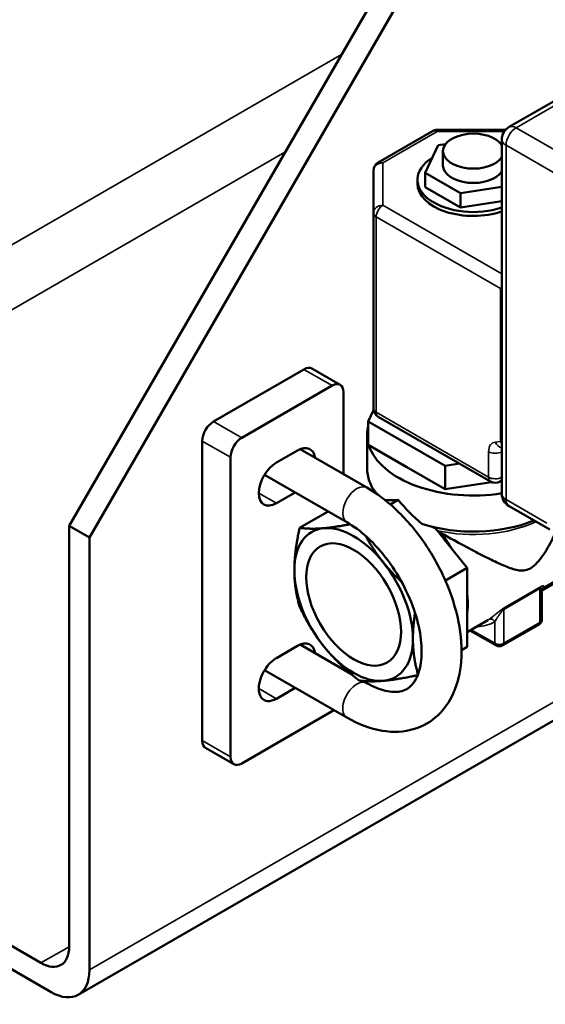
# Model space of a CAD drawing. Header units: inches. Extents: x 1 to 237, y 4 to 150.
# Tile 93 of 237: x 200.23 to 203.52, y 32.75 to 38.92. Entities that reach past the tile are written whole.
import ezdxf

# ---------------------------------------------------------------- set-up
doc = ezdxf.new("R2010")
doc.units = ezdxf.units.IN
doc.header["$LTSCALE"] = 7
doc.header["$MEASUREMENT"] = 0
doc.layers.add('Visible (ANSI)', color=7, linetype='Continuous', lineweight=50)
doc.layers.add('Visible Narrow (ANSI)', color=7, linetype='Continuous', lineweight=35)

msp = doc.modelspace()

# ---------------------------------------------------------------- linework, layer by layer
at = {"layer": 'Visible (ANSI)'}
for p, q in [((200.5365, 35.7523), (203.022, 40.0573)), ((203.1485, 39.9842), (200.6631, 35.6792)), ((203.2909, 38.2515), (204.3657, 38.8721)), ((202.8111, 38.2256), (202.4714, 38.0295)), ((203.2689, 38.2337), (202.8411, 38.2337)), ((202.8468, 38.1376), (202.7661, 37.9637)), ((202.8937, 38.1448), (202.8468, 38.1376)), ((203.2459, 35.9527), (203.2459, 38.1736)), ((202.8772, 38.0103), (202.8772, 38.1001)), ((202.4414, 37.9776), (202.4414, 37.7123)), ((202.7661, 37.8739), (202.7661, 37.9637)), ((202.7661, 37.9637), (202.9865, 37.8364)), ((202.7172, 37.896), (202.7172, 37.9205)), ((202.7661, 37.8739), (202.9865, 37.7466)), ((202.9865, 37.8364), (203.2459, 37.8766)), ((202.9865, 37.7466), (202.9865, 37.8364)), ((202.9865, 37.7466), (203.2459, 37.7867)), ((202.4414, 37.7123), (202.4414, 36.4876)), ((203.2371, 37.2386), (203.2459, 37.2437)), ((201.4409, 36.4059), (202.0066, 36.7325)), ((202.2333, 36.6354), (202.0566, 36.7374)), ((201.6177, 36.3038), (202.1833, 36.6304)), ((202.254, 36.5896), (202.254, 36.0756)), ((202.4092, 36.4061), (202.4423, 36.4775)), ((203.1751, 36.0294), (202.4714, 36.4356)), ((202.8909, 36.128), (202.4092, 36.4061)), ((202.4092, 36.4061), (202.4092, 36.2592)), ((202.4022, 36.1137), (202.4022, 36.3256)), ((201.3702, 34.4055), (201.3702, 36.2834)), ((201.8342, 36.1482), (201.9668, 36.2247)), ((202.4005, 35.9911), (201.9824, 36.2325)), ((202.4092, 36.2592), (202.65, 36.1201)), ((201.5469, 34.3034), (201.5469, 36.1813)), ((202.65, 36.1201), (202.8909, 35.981)), ((202.9803, 36.1418), (202.8909, 36.128)), ((202.8909, 36.128), (202.8909, 35.981)), ((202.2755, 35.7746), (201.76, 36.0722)), ((202.8909, 35.981), (203.1818, 36.026)), ((203.2351, 36.0294), (203.2459, 36.0356)), ((201.9523, 35.9612), (201.8342, 35.893)), ((202.547, 35.8861), (202.597, 35.9149)), ((203.5455, 35.7278), (203.2909, 35.8748)), ((201.9796, 35.7397), (202.1578, 35.8425)), ((200.6631, 35.6792), (200.5365, 35.7523)), ((200.5365, 35.7523), (200.5365, 33.1142)), ((200.6631, 32.9684), (200.6631, 35.6792)), ((202.9058, 35.6403), (203.0283, 35.4878)), ((202.8922, 35.4092), (203.0283, 35.4878)), ((203.0283, 35.4878), (203.0283, 35.3244)), ((203.6537, 35.4381), (203.4961, 35.3471)), ((203.7086, 35.4786), (203.4976, 35.3568)), ((203.4948, 35.3561), (203.4948, 35.3561)), ((203.4961, 35.3485), (203.4961, 35.1624)), ((200.5926, 32.8128), (204.7101, 35.19)), ((203.1944, 35.1867), (203.1944, 35.1867)), ((203.1571, 35.1602), (203.0283, 35.0859)), ((203.0283, 35.1563), (203.0283, 34.9928)), ((203.2525, 35.003), (203.4788, 35.1337)), ((200.3597, 33.0121), (196.7238, 35.1113)), ((203.046, 35.0961), (203.2072, 35.003)), ((196.6608, 35.0015), (200.4226, 32.8296)), ((201.8342, 34.9234), (201.9668, 35)), ((201.9824, 35.0077), (202.3003, 34.8242)), ((202.9933, 34.9726), (203.0283, 34.9928)), ((201.76, 34.8475), (202.2755, 34.5498)), ((202.254, 34.865), (202.254, 34.8509)), ((202.3777, 34.7795), (202.4005, 34.7663)), ((201.9523, 34.7364), (201.8342, 34.6683)), ((202.1833, 34.5892), (201.6177, 34.2626)), ((201.5677, 34.2576), (201.3909, 34.3597))]:
    msp.add_line(p, q, dxfattribs=at)
for centre, radius, start, end in [((202.8411, 38.1737), 0.06, 90, 120), ((203.3359, 38.1736), 0.09, 120, 180), ((202.5014, 37.9776), 0.06, 120, 180), ((202.5014, 36.4876), 0.06, 180, 240), ((203.2051, 36.0813), 0.06, 240, 300), ((203.3359, 35.9527), 0.09, 180, 240)]:
    msp.add_arc(centre, radius, start, end, dxfattribs=at)
for centre, major_axis, ratio, start_param, end_param in [((203.0672, 38.1001), (0.19, 0), 0.57735, 0.346611, 5.936574), ((203.0672, 37.9205), (-0.35, 0), 0.57735, 5.54024, 8.389833), ((203.0672, 38.0103), (-0.19, 0), 0.57735, 0, 2.794982), ((203.0672, 37.896), (-0.35, 0), 0.57735, 0, 2.106647), ((202.0066, 36.6508), (0.05, 0.0866), 0.57735, 0, 0.785398), ((202.1833, 36.5488), (0.05, 0.0866), 0.57735, 5.497787, 7.068583), ((201.4409, 36.3242), (0.05, 0.0866), 0.57735, 0.785398, 2.356194), ((203.0672, 36.3256), (-0.665, 0), 0.57735, 6.138582, 6.427789), ((201.6177, 36.2222), (0.05, 0.0866), 0.57735, 0.785398, 2.356194), ((201.9668, 36.0971), (0.0781, 0.1353), 0.57735, 5.639684, 7.068583), ((203.0672, 36.3256), (-0.665, 0), 0.57735, 0.179697, 1.842863), ((201.8342, 36.0206), (-0.0781, -0.1353), 0.57735, 3.926991, 7.068583), ((203.0672, 36.1864), (-0.663, -0.2335), 0.218386, 0.516479, 0.708656), ((203.0672, 36.1864), (-0.5605, 0.5127), 0.697902, 1.353537, 1.633847), ((202.3177, 35.2587), (-0.2625, 0.4547), 0.57735, 6.021386, 7.068583), ((202.3177, 35.2587), (-0.2625, 0.4547), 0.57735, 4.974188, 6.021386), ((203.0672, 36.0997), (0.665, 0), 0.57735, 4.207301, 5.3205), ((202.3177, 35.2587), (-0.2625, 0.4547), 0.57735, 3.926991, 4.974188), ((202.3177, 35.2587), (0.2625, -0.4547), 0.57735, 3.926991, 4.974188), ((201.9668, 34.8724), (0.0781, 0.1353), 0.57735, 5.639783, 7.068514), ((202.3177, 35.2587), (0.2625, -0.4547), 0.57735, 4.974188, 6.021386), ((202.3177, 35.2587), (0.2625, -0.4547), 0.57735, 6.021386, 7.068583), ((201.8342, 34.7959), (-0.0781, -0.1353), 0.57735, 3.926921, 7.068583), ((202.1833, 34.6708), (-0.05, -0.0866), 0.57735, 0.785398, 0.94334), ((201.4409, 34.4463), (-0.05, -0.0866), 0.57735, 5.497787, 6.283185), ((201.6177, 34.3442), (-0.05, -0.0866), 0.57735, 5.497787, 7.068583), ((200.3597, 33.2162), (0.125, -0.2165), 0.57735, 5.497787, 7.068583), ((200.4226, 33.1072), (0.17, -0.2944), 0.57735, 5.497787, 7.068583)]:
    msp.add_ellipse(centre, major_axis=major_axis, ratio=ratio, start_param=start_param, end_param=end_param, dxfattribs=at)
msp.add_ellipse((202.3177, 35.2587), major_axis=(0.21, -0.3637), ratio=0.57735, dxfattribs=at)
for points, knots in [([(202.4022, 36.1137), (202.4022, 36.0997), (202.4035, 36.0856), (202.4083, 36.0577), (202.412, 36.0439), (202.4216, 36.0168), (202.4275, 36.0034), (202.4409, 35.9787), (202.448, 35.9673), (202.456, 35.9562)], [0.7853982, 0.7853982, 0.7853982, 0.7853982, 0.8860951, 0.8860951, 0.986792, 0.986792, 1.087489, 1.087489, 1.1774585, 1.1774585, 1.1774585, 1.1774585]), ([(202.2755, 34.5498), (202.347, 34.5086), (202.4213, 34.4797), (202.5647, 34.4561), (202.6342, 34.459), (202.7528, 34.496), (202.8028, 34.525), (202.8856, 34.602), (202.9183, 34.6495), (202.9695, 34.7628), (202.9852, 34.8304), (202.9973, 34.9811), (202.9911, 35.0653), (202.9571, 35.2375), (202.9289, 35.3254), (202.8543, 35.4956), (202.808, 35.5778), (202.7017, 35.7296), (202.6416, 35.7992), (202.5211, 35.911), (202.4618, 35.9557), (202.4005, 35.9911)], [3.141593, 3.141593, 3.141593, 3.141593, 3.485119, 3.485119, 3.797888, 3.797888, 4.058755, 4.058755, 4.319903, 4.319903, 4.624119, 4.624119, 4.964578, 4.964578, 5.308293, 5.308293, 5.648487, 5.648487, 5.988451, 5.988451, 6.283185, 6.283185, 6.283185, 6.283185]), ([(202.4005, 34.7663), (202.4423, 34.7422), (202.4821, 34.7263), (202.5527, 34.7096), (202.5829, 34.7091), (202.6397, 34.7195), (202.6627, 34.7326), (202.7063, 34.7825), (202.7261, 34.8225), (202.7434, 34.9184), (202.7454, 34.9658), (202.7366, 35.0702), (202.7257, 35.1271), (202.6908, 35.2451), (202.6665, 35.3061), (202.6065, 35.4253), (202.5707, 35.4834), (202.4917, 35.5895), (202.4486, 35.6376), (202.3615, 35.7178), (202.3175, 35.7503), (202.2755, 35.7746)], [3.141593, 3.141593, 3.141593, 3.141593, 3.428648, 3.428648, 3.723429, 3.723429, 4.12159, 4.12159, 4.526676, 4.526676, 4.814826, 4.814826, 5.103707, 5.103707, 5.398639, 5.398639, 5.696876, 5.696876, 5.994428, 5.994428, 6.283185, 6.283185, 6.283185, 6.283185]), ([(202.9058, 35.6403), (202.8998, 35.6477), (202.8929, 35.6566), (202.8737, 35.6814), (202.8577, 35.7023), (202.8397, 35.7247), (202.8351, 35.7303), (202.8304, 35.736)], [-1.2995575, -1.2995575, -1.2995575, -1.2995575, -1.2261027, -1.2261027, -1.0543886, -1.0543886, -1.0013872, -1.0013872, -1.0013872, -1.0013872]), ([(202.8409, 35.7232), (202.8412, 35.7229), (202.8416, 35.7226), (202.8419, 35.7223), (202.8423, 35.722), (202.8428, 35.7216), (202.8432, 35.7213)], [-0.64903304, -0.64903304, -0.64903304, -0.64903304, -0.64437699, -0.64437699, -0.64437699, -0.63880066, -0.63880066, -0.63880066, -0.63880066]), ([(202.8432, 35.7213), (202.8484, 35.717), (202.8544, 35.7127), (202.8607, 35.7087), (202.861, 35.7085), (202.8614, 35.7083), (202.8617, 35.708), (202.8648, 35.7061), (202.8681, 35.7042), (202.8713, 35.7024)], [-0.608951, -0.608951, -0.608951, -0.608951, -0.5288112, -0.5288112, -0.5288112, -0.5242863, -0.5242863, -0.5242863, -0.4845517, -0.4845517, -0.4845517, -0.4845517]), ([(203.5855, 35.7194), (203.5781, 35.7019), (203.5703, 35.6848), (203.5434, 35.6301), (203.523, 35.5946), (203.4894, 35.5473), (203.4778, 35.5325), (203.4528, 35.5059), (203.4395, 35.4941), (203.4091, 35.4765), (203.3958, 35.473), (203.3703, 35.4705), (203.3582, 35.4715), (203.3211, 35.4781), (203.2957, 35.4871), (203.2406, 35.5098), (203.2112, 35.5236), (203.1494, 35.5539), (203.117, 35.5705), (203.046, 35.6076), (203.0024, 35.6308), (202.9289, 35.6708), (202.8998, 35.6867), (202.8713, 35.7024)], [-6.130917, -6.130917, -6.130917, -6.130917, -5.987488, -5.987488, -5.660028, -5.660028, -5.496297, -5.496297, -5.332567, -5.332567, -5.168837, -5.168837, -5.005107, -5.005107, -4.677647, -4.677647, -4.350187, -4.350187, -4.022727, -4.022727, -3.643339, -3.643339, -3.40465, -3.40465, -3.40465, -3.40465]), ([(203.4994, 35.3601), (203.4994, 35.3601), (203.4994, 35.3601), (203.4993, 35.3601), (203.499, 35.3597), (203.4983, 35.3583), (203.4979, 35.3575), (203.4969, 35.3547), (203.4963, 35.3523), (203.4961, 35.3492), (203.4961, 35.3488), (203.4961, 35.3485)], [0.11833818, 0.11833818, 0.11833818, 0.11833818, 0.12149132, 0.12149132, 0.15072273, 0.15072273, 0.1710151, 0.1710151, 0.20217431, 0.20217431, 0.20595218, 0.20595218, 0.20595218, 0.20595218]), ([(203.0283, 35.3244), (203.0283, 35.3165), (203.0285, 35.3072), (203.029, 35.2812), (203.0295, 35.2594), (203.0295, 35.2226), (203.029, 35.2003), (203.0285, 35.1737), (203.0283, 35.1642), (203.0283, 35.1563)], [-1.2995807, -1.2995807, -1.2995807, -1.2995807, -1.2261027, -1.2261027, -1.0543886, -1.0543886, -0.8826746, -0.8826746, -0.8092194, -0.8092194, -0.8092194, -0.8092194]), ([(203.4788, 35.1337), (203.4804, 35.1346), (203.4819, 35.1356), (203.485, 35.138), (203.4865, 35.1394), (203.4894, 35.1427), (203.4908, 35.1446), (203.4932, 35.149), (203.4943, 35.1514), (203.4957, 35.1567), (203.4961, 35.1595), (203.4961, 35.1624)], [3.1415927, 3.1415927, 3.1415927, 3.1415927, 3.2986723, 3.2986723, 3.4557519, 3.4557519, 3.6128316, 3.6128316, 3.7699112, 3.7699112, 3.9269908, 3.9269908, 3.9269908, 3.9269908]), ([(203.2072, 35.003), (203.2102, 35.0012), (203.2133, 35), (203.2194, 34.9982), (203.2224, 34.9977), (203.2284, 34.9971), (203.2314, 34.9971), (203.2373, 34.9977), (203.2404, 34.9982), (203.2464, 35), (203.2495, 35.0012), (203.2525, 35.003)], [1.570796, 1.570796, 1.570796, 1.570796, 1.884956, 1.884956, 2.199115, 2.199115, 2.513274, 2.513274, 2.827433, 2.827433, 3.141593, 3.141593, 3.141593, 3.141593])]:
    msp.add_open_spline(points, degree=3, knots=knots, dxfattribs=at)
for points, weights in [([(201.9796, 35.7397), (201.9465, 35.5879), (201.9465, 35.473)], [1.72613134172, 1.85964806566, 1.85964806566]), ([(202.1321, 35.7371), (202.0459, 35.7294), (201.9796, 35.7397)], [1.85989523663, 1.85989523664, 1.72636076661]), ([(202.2966, 35.7618), (202.2008, 35.7432), (202.1321, 35.7371)], [1.77489444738, 1.85985025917, 1.85985025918]), ([(202.5033, 35.5228), (202.4427, 35.5982), (202.3934, 35.6882)], [1.85962829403, 1.85962829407, 1.79356458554]), ([(202.6191, 35.3989), (202.5543, 35.4593), (202.5033, 35.5228)], [1.81277556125, 1.85962829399, 1.85962829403]), ([(201.9465, 35.473), (201.9465, 35.3582), (201.9796, 35.2447)], [1.85989523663, 1.85989523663, 1.72636076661]), ([(201.9796, 35.2447), (202.0459, 35.1018), (202.1321, 34.9946)], [1.72636076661, 1.85989523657, 1.85989523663]), ([(202.6889, 35.0444), (202.6889, 35.1188), (202.7022, 35.2055)], [1.85964805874, 1.85964805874, 1.80361055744]), ([(202.1321, 34.9946), (202.2182, 34.8875), (202.3508, 34.7829)], [1.85989523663, 1.85989523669, 1.72636076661]), ([(202.7207, 34.8208), (202.6889, 34.9318), (202.6889, 35.0444)], [1.73152374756, 1.85989523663, 1.85989523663]), ([(202.5033, 34.7803), (202.5884, 34.7879), (202.7186, 34.8153)], [1.85989523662, 1.85989523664, 1.72962528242]), ([(202.3508, 34.7829), (202.4172, 34.7726), (202.5033, 34.7803)], [1.72636076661, 1.85989523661, 1.85989523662])]:
    msp.add_rational_spline(points, weights, degree=2, dxfattribs=at)
msp.add_open_spline([(202.8039, 35.7472), (202.8127, 35.7438), (202.8216, 35.74), (202.8304, 35.736)], degree=3, dxfattribs=at)
at = {"layer": 'Visible Narrow (ANSI)'}
for p, q in [((203.3359, 38.2471), (204.4107, 38.8676)), ((196.547, 35.4175), (202.2413, 38.7051)), ((202.8411, 38.2226), (202.5014, 38.0266)), ((202.8411, 38.2337), (202.8411, 38.2226)), ((203.2605, 38.2226), (202.8411, 38.2226)), ((203.7885, 37.9858), (203.3359, 38.2471)), ((203.2723, 35.916), (203.2723, 38.1369)), ((203.7248, 37.8756), (203.2723, 38.1369)), ((196.7238, 35.1113), (201.8878, 38.0928)), ((202.5014, 38.0266), (202.5014, 37.7613)), ((202.5014, 37.7613), (203.2459, 37.3315)), ((202.459, 37.6878), (202.459, 36.4631)), ((202.459, 37.6878), (203.2371, 37.2386)), ((203.2371, 36.2796), (203.2371, 37.2386)), ((202.0066, 36.7325), (202.1833, 36.6304)), ((203.1627, 36.0568), (202.459, 36.4631)), ((201.6177, 36.3038), (201.4409, 36.4059)), ((201.3702, 36.2834), (201.5469, 36.1813)), ((203.2371, 36.2796), (203.2051, 36.2767)), ((203.1627, 36.2163), (203.1627, 36.0568)), ((201.7237, 35.9568), (201.8342, 35.893)), ((203.527, 35.7689), (203.2723, 35.916)), ((203.2611, 35.2383), (203.4874, 35.369)), ((203.2581, 35.2275), (203.4844, 35.3582)), ((203.4844, 35.3582), (203.4844, 35.146)), ((200.6631, 32.9684), (204.5566, 35.2163)), ((203.2581, 35.2275), (203.2581, 35.0154)), ((203.2016, 35.1516), (203.2016, 35.0154)), ((203.2581, 35.0154), (203.4844, 35.146)), ((203.0539, 35.1006), (203.2016, 35.0154)), ((201.7237, 34.7321), (201.8342, 34.6683)), ((201.5469, 34.3034), (201.3702, 34.4055)), ((200.3597, 33.0121), (200.5365, 33.1142))]:
    msp.add_line(p, q, dxfattribs=at)
for centre, major_axis, ratio, start_param, end_param in [((202.8411, 38.1737), (-0.03, 0.052), 0.57735, 5.497787, 6.283185), ((203.3359, 38.1736), (-0.045, -0.0779), 0.57735, 3.926991, 5.497787), ((203.3359, 38.1736), (-0.045, 0.0779), 0.57735, 5.497787, 6.283185), ((203.3359, 38.1736), (-0.09, 0), 0.57735, 0, 0.785398), ((202.5014, 37.9776), (-0.06, 0), 0.816497, 4.712389, 6.283185), ((202.5014, 37.9776), (-0.03, 0.052), 0.57735, 5.497787, 6.283185), ((202.5014, 37.7123), (-0.06, 0), 0.816497, 4.712389, 6.283185), ((202.5014, 37.7123), (-0.06, 0), 0.57735, 0, 0.785398), ((202.5014, 37.7123), (-0.03, -0.052), 0.57735, 3.926991, 5.497787), ((202.5014, 36.4876), (-0.06, 0), 0.57735, 0, 0.785398), ((202.5014, 36.4876), (-0.03, -0.052), 0.57735, 5.497787, 6.283185), ((203.2475, 36.1674), (-0.06, 0.1039), 0.57735, 6.021386, 7.068583), ((203.2475, 36.3012), (0.0053, -0.0598), 0.788675, 5.06327, 6.136434), ((203.2795, 36.304), (0.06, 0), 0.57735, 3.926991, 4.118208), ((203.2795, 36.304), (-0.0053, 0.0598), 0.788675, 1.921676, 2.24197), ((203.2051, 36.2408), (-0.06, 0), 0.57735, 0.7854, 2.318894), ((203.0672, 36.1137), (-0.665, 0), 0.57735, 0, 0.444126), ((203.2051, 36.0813), (-0.06, 0), 0.57735, 0.785398, 2.318894), ((203.2051, 36.0813), (-0.03, -0.052), 0.57735, 5.497787, 6.283185), ((203.2051, 36.0813), (0.03, -0.052), 0.57735, 0, 0.508884), ((202.338, 35.8828), (-0.0625, -0.1083), 0.57735, 3.141593, 6.283185), ((203.3359, 35.9527), (-0.09, 0), 0.57735, 0, 0.785398), ((203.3359, 35.9527), (-0.045, -0.0779), 0.57735, 5.497787, 6.283185), ((203.0672, 36.0545), (0.6191, 0), 0.57735, 4.342168, 5.397639), ((202.6783, 35.4669), (0.2525, -0.4373), 0.57735, 1.543331, 1.785085), ((203.5056, 35.3459), (-0.015, 0.026), 0.577273, 0.249248, 0.785168), ((202.6783, 35.4669), (0.2525, -0.4373), 0.57735, 0.591469, 0.984735), ((203.2794, 35.2153), (-0.015, 0.026), 0.57735, 0.249505, 0.785398), ((202.9258, 35.6098), (0.2675, -0.4633), 0.57735, 5.946713, 6.314606), ((202.9046, 35.5976), (0.2525, -0.4373), 0.57735, 0, 0.031421), ((203.1804, 35.1393), (-0.0164, 0.0251), 0.816096, 4.667987, 6.238794), ((203.4653, 35.1571), (0.0135, -0.0234), 0.57735, 0, 0.785398), ((203.4561, 35.1624), (0.04, 0), 0.57735, 5.497787, 6.283185), ((203.2207, 35.0264), (-0.0135, -0.0234), 0.57735, 5.497787, 6.283185), ((203.2299, 35.0317), (0.04, 0), 0.57735, 3.926991, 5.497787), ((203.239, 35.0264), (0.0135, -0.0234), 0.57735, 0, 0.785398), ((202.338, 34.6581), (0.0625, 0.1083), 0.57735, 0, 3.141593)]:
    msp.add_ellipse(centre, major_axis=major_axis, ratio=ratio, start_param=start_param, end_param=end_param, dxfattribs=at)
for points, knots in [([(203.4844, 35.3582), (203.4859, 35.3591), (203.4887, 35.3601), (203.4921, 35.3596), (203.4945, 35.3572), (203.4958, 35.3535), (203.4961, 35.3502), (203.4961, 35.3485)], [0.0000407, 0.0000407, 0.0000407, 0.0000407, 0.1111111, 0.2222222, 0.3333333, 0.4444444, 0.5453902, 0.5453902, 0.5453902, 0.5453902]), ([(203.4874, 35.369), (203.4901, 35.3705), (203.495, 35.373), (203.5009, 35.3751), (203.5053, 35.3755), (203.508, 35.3745), (203.509, 35.3724), (203.5083, 35.3693), (203.5055, 35.365), (203.5016, 35.3613), (203.4988, 35.359), (203.4985, 35.3588)], [0.0000055, 0.0000055, 0.0000055, 0.0000055, 0.1111111, 0.2222222, 0.3333333, 0.4444444, 0.5555556, 0.6666667, 0.7777778, 0.8888889, 0.9021352, 0.9021352, 0.9021352, 0.9021352]), ([(203.1649, 35.165), (203.1684, 35.1673), (203.172, 35.1698), (203.1756, 35.1724), (203.1793, 35.1751), (203.1829, 35.1778), (203.1865, 35.1806), (203.1901, 35.1834), (203.1937, 35.1862), (203.1972, 35.189), (203.2007, 35.1918), (203.2041, 35.1946), (203.2075, 35.1974), (203.2109, 35.2002), (203.2143, 35.203), (203.2176, 35.2057), (203.2208, 35.2084), (203.2241, 35.211), (203.2272, 35.2136), (203.2304, 35.2162), (203.2336, 35.2187), (203.2366, 35.2211), (203.2397, 35.2235), (203.2427, 35.2258), (203.2456, 35.228), (203.2485, 35.2301), (203.2513, 35.2321), (203.2539, 35.2338), (203.2565, 35.2356), (203.2589, 35.237), (203.2611, 35.2383)], [0.0000002, 0.0000002, 0.0000002, 0.0000002, 0.1, 0.1, 0.1, 0.2, 0.2, 0.2, 0.3, 0.3, 0.3, 0.4, 0.4, 0.4, 0.5, 0.5, 0.5, 0.6, 0.6, 0.6, 0.7, 0.7, 0.7, 0.8, 0.8, 0.8, 0.9, 0.9, 0.9, 1, 1, 1, 1]), ([(203.2016, 35.1516), (203.2019, 35.1521), (203.2022, 35.1526), (203.2044, 35.1559), (203.2062, 35.1588), (203.2086, 35.1625), (203.2092, 35.1634), (203.2113, 35.1668), (203.2129, 35.1692), (203.2153, 35.1729), (203.2161, 35.174), (203.2182, 35.1773), (203.2195, 35.1793), (203.2218, 35.1828), (203.2228, 35.1842), (203.2248, 35.1873), (203.2259, 35.1889), (203.2281, 35.1922), (203.2292, 35.1938), (203.2312, 35.1966), (203.232, 35.1979), (203.2341, 35.2009), (203.2354, 35.2026), (203.2373, 35.2052), (203.2379, 35.2061), (203.24, 35.2088), (203.2413, 35.2106), (203.2432, 35.2129), (203.2436, 35.2134), (203.2455, 35.2158), (203.247, 35.2176), (203.2487, 35.2194), (203.249, 35.2197), (203.2505, 35.2213), (203.2518, 35.2226), (203.2533, 35.224), (203.2536, 35.2242), (203.2539, 35.2245), (203.254, 35.2245), (203.2552, 35.2255), (203.2563, 35.2263), (203.2576, 35.2272), (203.2579, 35.2274), (203.2581, 35.2275)], [0, 0, 0, 0, 0.015608, 0.015608, 0.1, 0.1, 0.125659, 0.125659, 0.2, 0.2, 0.235774, 0.235774, 0.3, 0.3, 0.345833, 0.345833, 0.4, 0.4, 0.455943, 0.455943, 0.5, 0.5, 0.566032, 0.566032, 0.6, 0.6, 0.67617, 0.67617, 0.7, 0.7, 0.786328, 0.786328, 0.8, 0.8, 0.879022, 0.879022, 0.896354, 0.896354, 0.9, 0.9, 0.977368, 0.977368, 1, 1, 1, 1])]:
    msp.add_open_spline(points, degree=3, knots=knots, dxfattribs=at)

doc.saveas('drawing.dxf')
